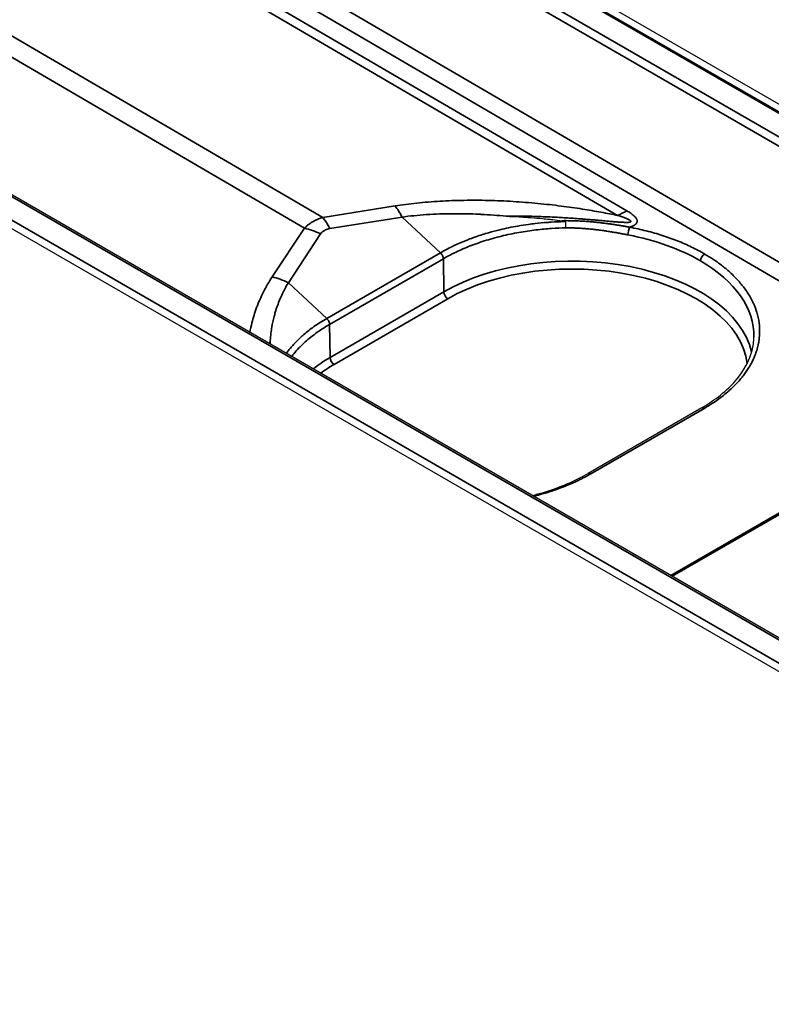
# Model space of a CAD drawing. Header units: millimetres. Extents: x -11430 to 11430, y -488 to 4365.
# Tile 12 of 95: x 2116 to 2149, y 1171 to 1214. Entities that reach past the tile are written whole.
import ezdxf

# ---------------------------------------------------------------- set-up
doc = ezdxf.new("R2010")
doc.units = ezdxf.units.MM
doc.header["$LTSCALE"] = 15
doc.layers.add('_Sichtbarkanten', color=7, linetype='Continuous', lineweight=25)
doc.layers.add('Sichtbar schmal (ISO)', color=7, linetype='Continuous', lineweight=35)

msp = doc.modelspace()

# ---------------------------------------------------------------- linework, layer by layer
at = {"layer": '_Sichtbarkanten'}
for p, q in [((2068.204, 1257.299), (2313.57, 1115.637)), ((2067.855, 1257.172), (2313.468, 1115.367)), ((2293.486, 1103.838), (2047.886, 1245.636)), ((2292.004, 1103.209), (2046.638, 1244.871)), ((2145.949, 1197.152), (2140.961, 1194.272))]:
    msp.add_line(p, q, dxfattribs=at)
msp.add_ellipse((2140.26, 1200.331), major_axis=(-7.973, 0.037), ratio=0.58046, start_param=3.131907, end_param=3.131913, dxfattribs=at)
for points, knots in [([(2137.374, 1205.546), (2137.572, 1205.538), (2137.763, 1205.529), (2137.947, 1205.518), (2138.074, 1205.511), (2138.197, 1205.503), (2138.317, 1205.494), (2138.371, 1205.49), (2138.424, 1205.487), (2138.476, 1205.483), (2138.645, 1205.47), (2138.807, 1205.456), (2138.963, 1205.442), (2139.063, 1205.432), (2139.16, 1205.423), (2139.255, 1205.414), (2139.308, 1205.408), (2139.362, 1205.403), (2139.414, 1205.397), (2139.558, 1205.382), (2139.697, 1205.366), (2139.83, 1205.35)], [0, 0, 0, 0, 0.2, 0.2, 0.2, 0.3384195, 0.3384195, 0.3384195, 0.4, 0.4, 0.4, 0.6, 0.6, 0.6, 0.7274918, 0.7274918, 0.7274918, 0.8, 0.8, 0.8, 0.9999999, 0.9999999, 0.9999999, 0.9999999]), ([(2139.83, 1205.35), (2139.836, 1205.349), (2139.842, 1205.349), (2139.848, 1205.348), (2139.853, 1205.347), (2139.858, 1205.346), (2139.863, 1205.346), (2139.868, 1205.345), (2139.873, 1205.344), (2139.878, 1205.344), (2139.882, 1205.343), (2139.887, 1205.342), (2139.891, 1205.341), (2139.895, 1205.341), (2139.899, 1205.34), (2139.903, 1205.339), (2139.907, 1205.338), (2139.911, 1205.338), (2139.914, 1205.337), (2139.918, 1205.336), (2139.921, 1205.336), (2139.925, 1205.335), (2139.928, 1205.334), (2139.931, 1205.333), (2139.934, 1205.332), (2139.937, 1205.332), (2139.94, 1205.331), (2139.943, 1205.33), (2139.946, 1205.329), (2139.948, 1205.328), (2139.951, 1205.328), (2139.954, 1205.327), (2139.956, 1205.326), (2139.958, 1205.325), (2139.961, 1205.324), (2139.963, 1205.323), (2139.965, 1205.322), (2139.967, 1205.321), (2139.969, 1205.32), (2139.971, 1205.318), (2139.973, 1205.317), (2139.974, 1205.316), (2139.975, 1205.315), (2139.976, 1205.313), (2139.977, 1205.312), (2139.977, 1205.31)], [0.0000002, 0.0000002, 0.0000002, 0.0000002, 0.0666667, 0.0666667, 0.0666667, 0.1333333, 0.1333333, 0.1333333, 0.2, 0.2, 0.2, 0.2666667, 0.2666667, 0.2666667, 0.3333333, 0.3333333, 0.3333333, 0.4, 0.4, 0.4, 0.4666667, 0.4666667, 0.4666667, 0.5333333, 0.5333333, 0.5333333, 0.6, 0.6, 0.6, 0.6666667, 0.6666667, 0.6666667, 0.7333333, 0.7333333, 0.7333333, 0.8, 0.8, 0.8, 0.8666667, 0.8666667, 0.8666667, 0.9333333, 0.9333333, 0.9333333, 1, 1, 1, 1]), ([(2139.977, 1205.31), (2139.978, 1205.294), (2139.978, 1205.276), (2139.979, 1205.258), (2139.979, 1205.24), (2139.979, 1205.221), (2139.98, 1205.202), (2139.98, 1205.183), (2139.98, 1205.163), (2139.98, 1205.144), (2139.98, 1205.125), (2139.98, 1205.106), (2139.98, 1205.088), (2139.98, 1205.071), (2139.98, 1205.053), (2139.98, 1205.038)], [0, 0, 0, 0, 0.2, 0.2, 0.2, 0.4, 0.4, 0.4, 0.6, 0.6, 0.6, 0.8, 0.8, 0.8, 0.9999999, 0.9999999, 0.9999999, 0.9999999]), ([(2145.949, 1197.152), (2146.547, 1197.498), (2147.051, 1197.902), (2147.788, 1198.754), (2148.034, 1199.209), (2148.201, 1199.858), (2148.228, 1200.053), (2148.232, 1200.249)], [0, 0, 0, 0, 0.513273, 0.513273, 1.017891, 1.017891, 1.233706, 1.233706, 1.233706, 1.233706]), ([(2138.516, 1193.31), (2138.682, 1193.352), (2138.845, 1193.397), (2139.724, 1193.661), (2140.391, 1193.943), (2140.961, 1194.272)], [1.9269476, 1.9269476, 1.9269476, 1.9269476, 2.0353647, 2.0353647, 2.5238577, 2.5238577, 2.5238577, 2.5238577])]:
    msp.add_open_spline(points, degree=3, knots=knots, dxfattribs=at)
at = {"layer": 'Sichtbar schmal (ISO)'}
for p, q in [((2313.343, 1115.355), (2067.73, 1257.16)), ((2312.27, 1114.542), (2066.67, 1256.34)), ((2066.847, 1256.642), (2312.447, 1114.845)), ((2066.67, 1251.763), (2158.458, 1198.204)), ((2158.104, 1197.599), (2066.315, 1251.159)), ((2293.361, 1103.826), (2047.761, 1245.623)), ((2046.865, 1245.113), (2292.478, 1103.308)), ((2142.663, 1205.785), (2084.093, 1239.955)), ((2142.26, 1205.579), (2083.69, 1239.749)), ((2129.34, 1205.487), (2081.771, 1233.238)), ((2128.533, 1205.021), (2080.964, 1232.772)), ((2132.504, 1205.994), (2129.34, 1205.487)), ((2132.81, 1205.509), (2129.646, 1205.001)), ((2132.81, 1205.509), (2134.493, 1203.943)), ((2128.533, 1205.021), (2127.119, 1202.885)), ((2129.242, 1204.768), (2127.828, 1202.633)), ((2134.493, 1203.943), (2129.511, 1201.067)), ((2134.621, 1203.681), (2129.633, 1200.801)), ((2134.621, 1203.681), (2134.643, 1202.234)), ((2127.828, 1202.633), (2129.511, 1201.067)), ((2134.643, 1202.234), (2129.654, 1199.353)), ((2134.82, 1201.931), (2129.831, 1199.051)), ((2129.633, 1200.801), (2129.654, 1199.353)), ((2158.104, 1197.599), (2144.595, 1189.8)), ((2158.155, 1197.568), (2144.648, 1189.77)), ((2141.087, 1194.259), (2146.075, 1197.139))]:
    msp.add_line(p, q, dxfattribs=at)
for centre, major_axis, ratio, start_param, end_param in [((2132.293, 1203.855), (0.396, -2.468), 0.393811, 2.240031, 2.552528), ((2129.129, 1203.348), (0.396, -2.468), 0.393812, 2.240031, 2.552527), ((2142.682, 1209.857), (2.52, 4.319), 0.574319, 3.815229, 3.929596), ((2128.725, 1203.115), (2.085, -1.38), 0.678392, 1.764791, 2.077288), ((2142.788, 1204.861), (-0.047, -0.246), 0.248341, 3.784015, 5.334969), ((2140.26, 1200.331), (-7.973, 0.037), 0.58046, 3.929613, 4.40258), ((2140.26, 1198.99), (7.944, 0), 0.57735, 0.133349, 2.356194), ((2146.075, 1203.685), (-0.125, -0.217), 0.57735, 3.927006, 5.480341), ((2140.26, 1198.79), (7.694, 0), 0.57735, 0.068217, 2.356194), ((2140.26, 1200.331), (-7.973, 0.037), 0.58046, 3.131913, 3.929626), ((2127.311, 1200.979), (2.085, -1.38), 0.678392, 1.764791, 2.077288), ((2134.82, 1202.135), (-0.125, 0.217), 0.57735, 0.802851, 2.356194), ((2135.272, 1196.11), (7.944, 0), 0.57735, 2.356194, 2.499588), ((2135.272, 1195.91), (-7.694, 0), 0.57735, 5.497787, 5.613667), ((2129.831, 1199.255), (-0.125, 0.217), 0.57735, 0.802851, 2.356194), ((2146.074, 1196.936), (-0.125, 0.217), 0.57735, 5.492551, 6.283185), ((2141.086, 1194.056), (-0.125, 0.217), 0.57735, 5.492551, 6.283185)]:
    msp.add_ellipse(centre, major_axis=major_axis, ratio=ratio, start_param=start_param, end_param=end_param, dxfattribs=at)
for points, knots in [([(2142.26, 1205.579), (2142.032, 1205.626), (2141.545, 1205.721), (2140.727, 1205.861), (2139.801, 1205.994), (2138.769, 1206.111), (2137.678, 1206.197), (2136.59, 1206.243), (2135.528, 1206.248), (2134.469, 1206.211), (2133.441, 1206.127), (2132.81, 1206.043), (2132.504, 1205.994)], [0.0000004, 0.0000004, 0.0000004, 0.0000004, 0.1, 0.2, 0.3, 0.4, 0.5, 0.6, 0.7, 0.8, 0.9, 1, 1, 1, 1]), ([(2129.34, 1205.487), (2129.274, 1205.468), (2129.211, 1205.447), (2129.151, 1205.424), (2129.091, 1205.401), (2129.034, 1205.375), (2128.979, 1205.347), (2128.924, 1205.319), (2128.871, 1205.288), (2128.82, 1205.255), (2128.769, 1205.222), (2128.72, 1205.186), (2128.672, 1205.147), (2128.624, 1205.108), (2128.578, 1205.066), (2128.533, 1205.021)], [0.000001, 0.000001, 0.000001, 0.000001, 0.2, 0.2, 0.2, 0.4, 0.4, 0.4, 0.6, 0.6, 0.6, 0.8, 0.8, 0.8, 1, 1, 1, 1]), ([(2137.374, 1205.546), (2137.01, 1205.581), (2136.644, 1205.609), (2136.279, 1205.627), (2136.249, 1205.629), (2136.22, 1205.63), (2136.191, 1205.632), (2135.816, 1205.649), (2135.442, 1205.657), (2135.071, 1205.656), (2135.052, 1205.656), (2135.032, 1205.655), (2135.013, 1205.655), (2134.633, 1205.652), (2134.257, 1205.639), (2133.896, 1205.616), (2133.887, 1205.615), (2133.877, 1205.614), (2133.868, 1205.614), (2133.499, 1205.589), (2133.147, 1205.554), (2132.81, 1205.509)], [0, 0, 0, 0, 0.2313958, 0.2313958, 0.2313958, 0.25, 0.25, 0.25, 0.4876456, 0.4876456, 0.4876456, 0.5, 0.5, 0.5, 0.7438256, 0.7438256, 0.7438256, 0.75, 0.75, 0.75, 1, 1, 1, 1]), ([(2137.374, 1205.546), (2137.505, 1205.547), (2137.634, 1205.548), (2137.76, 1205.548), (2137.779, 1205.548), (2137.797, 1205.548), (2137.816, 1205.548), (2137.941, 1205.548), (2138.064, 1205.547), (2138.185, 1205.546), (2138.202, 1205.545), (2138.22, 1205.545), (2138.237, 1205.545), (2138.358, 1205.543), (2138.476, 1205.541), (2138.594, 1205.538), (2138.611, 1205.537), (2138.627, 1205.537), (2138.644, 1205.537), (2138.761, 1205.533), (2138.878, 1205.53), (2138.995, 1205.525), (2139.011, 1205.525), (2139.027, 1205.524), (2139.042, 1205.524), (2139.16, 1205.519), (2139.277, 1205.514), (2139.393, 1205.509), (2139.408, 1205.508), (2139.423, 1205.507), (2139.438, 1205.506), (2139.555, 1205.501), (2139.67, 1205.495), (2139.781, 1205.488), (2139.795, 1205.487), (2139.809, 1205.487), (2139.823, 1205.486), (2139.933, 1205.479), (2140.038, 1205.473), (2140.137, 1205.466), (2140.149, 1205.465), (2140.161, 1205.464), (2140.173, 1205.464), (2140.271, 1205.457), (2140.362, 1205.451), (2140.448, 1205.444), (2140.458, 1205.443), (2140.468, 1205.443), (2140.479, 1205.442), (2140.564, 1205.436), (2140.644, 1205.43), (2140.72, 1205.424), (2140.729, 1205.423), (2140.738, 1205.422), (2140.746, 1205.421), (2140.822, 1205.415), (2140.894, 1205.41), (2140.962, 1205.404), (2140.97, 1205.403), (2140.977, 1205.403), (2140.985, 1205.402), (2141.053, 1205.396), (2141.117, 1205.391), (2141.179, 1205.386), (2141.185, 1205.385), (2141.192, 1205.384), (2141.198, 1205.384), (2141.26, 1205.379), (2141.318, 1205.374), (2141.373, 1205.369), (2141.379, 1205.368), (2141.385, 1205.368), (2141.39, 1205.367), (2141.446, 1205.362), (2141.498, 1205.358), (2141.549, 1205.353), (2141.554, 1205.353), (2141.559, 1205.352), (2141.564, 1205.352), (2141.614, 1205.347), (2141.661, 1205.343), (2141.707, 1205.339), (2141.712, 1205.339), (2141.716, 1205.338), (2141.72, 1205.338), (2141.766, 1205.334), (2141.809, 1205.33), (2141.851, 1205.326), (2141.855, 1205.326), (2141.858, 1205.326), (2141.862, 1205.325), (2141.904, 1205.322), (2141.943, 1205.318), (2141.981, 1205.315), (2141.984, 1205.315), (2141.988, 1205.315), (2141.991, 1205.314), (2142.029, 1205.311), (2142.065, 1205.308), (2142.099, 1205.305), (2142.102, 1205.305), (2142.105, 1205.305), (2142.108, 1205.305), (2142.142, 1205.302), (2142.175, 1205.299), (2142.206, 1205.297), (2142.209, 1205.297), (2142.211, 1205.297), (2142.214, 1205.296), (2142.245, 1205.294), (2142.275, 1205.292), (2142.304, 1205.29), (2142.307, 1205.29), (2142.309, 1205.29), (2142.311, 1205.289), (2142.34, 1205.287), (2142.367, 1205.286), (2142.394, 1205.284), (2142.396, 1205.284), (2142.398, 1205.284), (2142.4, 1205.284), (2142.426, 1205.282), (2142.452, 1205.281), (2142.476, 1205.28), (2142.478, 1205.279), (2142.48, 1205.279), (2142.481, 1205.279), (2142.507, 1205.278), (2142.532, 1205.277), (2142.555, 1205.276), (2142.579, 1205.276), (2142.601, 1205.275), (2142.622, 1205.275), (2142.642, 1205.275), (2142.662, 1205.275), (2142.68, 1205.275), (2142.698, 1205.276), (2142.715, 1205.276), (2142.73, 1205.277), (2142.745, 1205.278), (2142.759, 1205.28), (2142.771, 1205.281), (2142.783, 1205.283), (2142.794, 1205.285), (2142.803, 1205.287), (2142.812, 1205.289), (2142.82, 1205.292), (2142.825, 1205.294), (2142.831, 1205.297), (2142.836, 1205.3), (2142.839, 1205.303), (2142.842, 1205.307), (2142.844, 1205.31), (2142.845, 1205.314), (2142.845, 1205.318), (2142.844, 1205.322), (2142.842, 1205.327), (2142.839, 1205.332), (2142.835, 1205.337), (2142.829, 1205.343), (2142.823, 1205.348), (2142.815, 1205.355), (2142.806, 1205.361), (2142.797, 1205.368), (2142.785, 1205.374), (2142.773, 1205.382), (2142.76, 1205.389), (2142.746, 1205.396), (2142.73, 1205.404), (2142.714, 1205.412), (2142.697, 1205.42), (2142.677, 1205.428), (2142.658, 1205.436), (2142.637, 1205.445), (2142.615, 1205.454), (2142.592, 1205.463), (2142.568, 1205.473), (2142.542, 1205.482), (2142.516, 1205.492), (2142.488, 1205.502), (2142.459, 1205.513), (2142.43, 1205.523), (2142.398, 1205.534), (2142.365, 1205.545), (2142.332, 1205.556), (2142.297, 1205.567), (2142.26, 1205.579)], [0, 0, 0, 0, 0.021248, 0.021248, 0.021248, 0.02439, 0.02439, 0.02439, 0.04571, 0.04571, 0.04571, 0.04878, 0.04878, 0.04878, 0.07018, 0.07018, 0.07018, 0.073171, 0.073171, 0.073171, 0.094649, 0.094649, 0.094649, 0.097561, 0.097561, 0.097561, 0.119132, 0.119132, 0.119132, 0.121951, 0.121951, 0.121951, 0.143615, 0.143615, 0.143615, 0.146341, 0.146341, 0.146341, 0.168069, 0.168069, 0.168069, 0.170732, 0.170732, 0.170732, 0.192521, 0.192521, 0.192521, 0.195122, 0.195122, 0.195122, 0.216989, 0.216989, 0.216989, 0.219512, 0.219512, 0.219512, 0.241463, 0.241463, 0.241463, 0.243902, 0.243902, 0.243902, 0.265933, 0.265933, 0.265933, 0.268293, 0.268293, 0.268293, 0.290401, 0.290401, 0.290401, 0.292683, 0.292683, 0.292683, 0.31487, 0.31487, 0.31487, 0.317073, 0.317073, 0.317073, 0.33934, 0.33934, 0.33934, 0.341463, 0.341463, 0.341463, 0.363809, 0.363809, 0.363809, 0.365854, 0.365854, 0.365854, 0.388278, 0.388278, 0.388278, 0.390244, 0.390244, 0.390244, 0.412746, 0.412746, 0.412746, 0.414634, 0.414634, 0.414634, 0.437215, 0.437215, 0.437215, 0.439024, 0.439024, 0.439024, 0.461684, 0.461684, 0.461684, 0.463415, 0.463415, 0.463415, 0.486154, 0.486154, 0.486154, 0.487805, 0.487805, 0.487805, 0.510624, 0.510624, 0.510624, 0.512195, 0.512195, 0.512195, 0.536585, 0.536585, 0.536585, 0.560976, 0.560976, 0.560976, 0.585366, 0.585366, 0.585366, 0.609756, 0.609756, 0.609756, 0.634146, 0.634146, 0.634146, 0.658537, 0.658537, 0.658537, 0.682927, 0.682927, 0.682927, 0.707317, 0.707317, 0.707317, 0.731707, 0.731707, 0.731707, 0.756098, 0.756098, 0.756098, 0.780488, 0.780488, 0.780488, 0.804878, 0.804878, 0.804878, 0.829268, 0.829268, 0.829268, 0.853659, 0.853659, 0.853659, 0.878049, 0.878049, 0.878049, 0.902439, 0.902439, 0.902439, 0.926829, 0.926829, 0.926829, 0.95122, 0.95122, 0.95122, 0.97561, 0.97561, 0.97561, 1, 1, 1, 1]), ([(2142.789, 1205.065), (2142.813, 1205.073), (2142.857, 1205.088), (2142.918, 1205.113), (2142.971, 1205.139), (2143.017, 1205.166), (2143.053, 1205.195), (2143.081, 1205.224), (2143.101, 1205.254), (2143.114, 1205.286), (2143.12, 1205.32), (2143.117, 1205.359), (2143.104, 1205.4), (2143.083, 1205.443), (2143.052, 1205.486), (2143.012, 1205.531), (2142.962, 1205.578), (2142.903, 1205.627), (2142.834, 1205.678), (2142.755, 1205.73), (2142.695, 1205.767), (2142.663, 1205.785)], [0, 0, 0, 0, 0.0526316, 0.1052632, 0.1578947, 0.2105263, 0.2631579, 0.3157895, 0.3684211, 0.4210526, 0.4736842, 0.5263158, 0.5789474, 0.6315789, 0.6842105, 0.7368421, 0.7894737, 0.8421053, 0.8947368, 0.9473684, 0.9999991, 0.9999991, 0.9999991, 0.9999991]), ([(2129.646, 1205.001), (2129.61, 1204.996), (2129.577, 1204.988), (2129.546, 1204.979), (2129.544, 1204.979), (2129.541, 1204.978), (2129.539, 1204.977), (2129.511, 1204.969), (2129.484, 1204.959), (2129.46, 1204.948), (2129.455, 1204.946), (2129.451, 1204.944), (2129.447, 1204.942), (2129.423, 1204.931), (2129.401, 1204.918), (2129.38, 1204.905), (2129.376, 1204.902), (2129.371, 1204.899), (2129.367, 1204.896), (2129.346, 1204.881), (2129.325, 1204.864), (2129.306, 1204.846), (2129.304, 1204.844), (2129.302, 1204.841), (2129.299, 1204.839), (2129.278, 1204.818), (2129.259, 1204.794), (2129.242, 1204.768)], [0.0000019, 0.0000019, 0.0000019, 0.0000019, 0.1857224, 0.1857224, 0.1857224, 0.2, 0.2, 0.2, 0.3703593, 0.3703593, 0.3703593, 0.4, 0.4, 0.4, 0.5667831, 0.5667831, 0.5667831, 0.6, 0.6, 0.6, 0.7776074, 0.7776074, 0.7776074, 0.8, 0.8, 0.8, 1, 1, 1, 1]), ([(2139.977, 1205.31), (2139.946, 1205.31), (2139.915, 1205.309), (2139.884, 1205.308), (2139.716, 1205.304), (2139.538, 1205.297), (2139.352, 1205.286), (2139.291, 1205.282), (2139.229, 1205.278), (2139.166, 1205.273), (2139, 1205.261), (2138.828, 1205.245), (2138.65, 1205.225), (2138.552, 1205.214), (2138.453, 1205.201), (2138.353, 1205.188), (2138.199, 1205.167), (2138.043, 1205.143), (2137.885, 1205.115), (2137.75, 1205.092), (2137.613, 1205.066), (2137.477, 1205.038), (2137.35, 1205.011), (2137.224, 1204.983), (2137.098, 1204.953), (2136.932, 1204.913), (2136.767, 1204.869), (2136.605, 1204.822), (2136.513, 1204.796), (2136.421, 1204.768), (2136.331, 1204.74), (2136.142, 1204.68), (2135.958, 1204.616), (2135.782, 1204.549), (2135.726, 1204.528), (2135.671, 1204.507), (2135.617, 1204.485), (2135.419, 1204.406), (2135.234, 1204.324), (2135.065, 1204.244), (2135.041, 1204.233), (2135.018, 1204.221), (2134.995, 1204.21), (2134.807, 1204.119), (2134.641, 1204.029), (2134.493, 1203.943)], [0, 0, 0, 0, 0.019765, 0.019765, 0.019765, 0.125, 0.125, 0.125, 0.159429, 0.159429, 0.159429, 0.25, 0.25, 0.25, 0.299466, 0.299466, 0.299466, 0.375, 0.375, 0.375, 0.43978, 0.43978, 0.43978, 0.5, 0.5, 0.5, 0.579557, 0.579557, 0.579557, 0.625, 0.625, 0.625, 0.719772, 0.719772, 0.719772, 0.75, 0.75, 0.75, 0.859675, 0.859675, 0.859675, 0.875, 0.875, 0.875, 1, 1, 1, 1]), ([(2139.98, 1205.038), (2139.789, 1205.033), (2139.584, 1205.024), (2139.367, 1205.009), (2139.15, 1204.994), (2138.921, 1204.973), (2138.68, 1204.944), (2138.439, 1204.915), (2138.187, 1204.879), (2137.932, 1204.833), (2137.677, 1204.788), (2137.419, 1204.733), (2137.165, 1204.671), (2136.91, 1204.609), (2136.659, 1204.538), (2136.416, 1204.461), (2136.173, 1204.384), (2135.939, 1204.299), (2135.719, 1204.211), (2135.5, 1204.123), (2135.295, 1204.032), (2135.112, 1203.942), (2134.929, 1203.853), (2134.767, 1203.766), (2134.621, 1203.681)], [0, 0, 0, 0, 0.125, 0.125, 0.125, 0.25, 0.25, 0.25, 0.375, 0.375, 0.375, 0.5, 0.5, 0.5, 0.625, 0.625, 0.625, 0.75, 0.75, 0.75, 0.875, 0.875, 0.875, 1, 1, 1, 1]), ([(2142.789, 1205.065), (2142.766, 1205.069), (2142.742, 1205.073), (2142.717, 1205.078), (2142.713, 1205.078), (2142.709, 1205.079), (2142.706, 1205.08), (2142.684, 1205.083), (2142.663, 1205.087), (2142.64, 1205.091), (2142.626, 1205.093), (2142.612, 1205.096), (2142.598, 1205.098), (2142.584, 1205.101), (2142.569, 1205.103), (2142.553, 1205.106), (2142.533, 1205.109), (2142.513, 1205.113), (2142.491, 1205.117), (2142.48, 1205.118), (2142.469, 1205.12), (2142.458, 1205.122), (2142.434, 1205.126), (2142.409, 1205.13), (2142.383, 1205.135), (2142.373, 1205.136), (2142.363, 1205.138), (2142.352, 1205.14), (2142.326, 1205.144), (2142.299, 1205.149), (2142.271, 1205.153), (2142.26, 1205.155), (2142.248, 1205.157), (2142.236, 1205.159), (2142.209, 1205.163), (2142.181, 1205.167), (2142.153, 1205.172), (2142.138, 1205.174), (2142.123, 1205.176), (2142.108, 1205.179), (2142.081, 1205.183), (2142.054, 1205.187), (2142.026, 1205.191), (2142.006, 1205.194), (2141.987, 1205.197), (2141.966, 1205.2), (2141.941, 1205.203), (2141.915, 1205.207), (2141.889, 1205.211), (2141.863, 1205.214), (2141.838, 1205.218), (2141.811, 1205.222), (2141.788, 1205.225), (2141.764, 1205.228), (2141.739, 1205.231), (2141.707, 1205.235), (2141.674, 1205.24), (2141.641, 1205.244), (2141.62, 1205.246), (2141.598, 1205.249), (2141.577, 1205.252), (2141.537, 1205.256), (2141.495, 1205.261), (2141.453, 1205.266), (2141.435, 1205.268), (2141.417, 1205.27), (2141.398, 1205.272), (2141.349, 1205.277), (2141.298, 1205.283), (2141.246, 1205.288), (2141.231, 1205.289), (2141.216, 1205.29), (2141.202, 1205.292), (2141.143, 1205.297), (2141.081, 1205.303), (2141.017, 1205.308), (2141.006, 1205.309), (2140.995, 1205.31), (2140.984, 1205.311), (2140.914, 1205.316), (2140.841, 1205.321), (2140.765, 1205.326), (2140.757, 1205.326), (2140.75, 1205.327), (2140.742, 1205.327), (2140.66, 1205.332), (2140.575, 1205.337), (2140.485, 1205.34), (2140.481, 1205.34), (2140.476, 1205.341), (2140.472, 1205.341), (2140.378, 1205.345), (2140.279, 1205.347), (2140.175, 1205.349), (2140.171, 1205.349), (2140.168, 1205.349), (2140.164, 1205.349), (2140.058, 1205.351), (2139.947, 1205.351), (2139.83, 1205.35)], [0, 0, 0, 0, 0.058824, 0.058824, 0.058824, 0.067689, 0.067689, 0.067689, 0.117647, 0.117647, 0.117647, 0.146908, 0.146908, 0.146908, 0.176471, 0.176471, 0.176471, 0.215344, 0.215344, 0.215344, 0.235294, 0.235294, 0.235294, 0.277441, 0.277441, 0.277441, 0.294118, 0.294118, 0.294118, 0.335687, 0.335687, 0.335687, 0.352941, 0.352941, 0.352941, 0.391728, 0.391728, 0.391728, 0.411765, 0.411765, 0.411765, 0.44656, 0.44656, 0.44656, 0.470588, 0.470588, 0.470588, 0.500811, 0.500811, 0.500811, 0.529412, 0.529412, 0.529412, 0.554852, 0.554852, 0.554852, 0.588235, 0.588235, 0.588235, 0.608882, 0.608882, 0.608882, 0.647059, 0.647059, 0.647059, 0.663077, 0.663077, 0.663077, 0.705882, 0.705882, 0.705882, 0.717659, 0.717659, 0.717659, 0.764706, 0.764706, 0.764706, 0.772772, 0.772772, 0.772772, 0.823529, 0.823529, 0.823529, 0.828452, 0.828452, 0.828452, 0.882353, 0.882353, 0.882353, 0.885004, 0.885004, 0.885004, 0.941176, 0.941176, 0.941176, 0.94315, 0.94315, 0.94315, 1, 1, 1, 1]), ([(2142.711, 1204.728), (2142.689, 1204.732), (2142.666, 1204.736), (2142.642, 1204.741), (2142.618, 1204.745), (2142.594, 1204.75), (2142.568, 1204.755), (2142.566, 1204.755), (2142.564, 1204.756), (2142.562, 1204.756), (2142.538, 1204.761), (2142.513, 1204.766), (2142.487, 1204.77), (2142.483, 1204.771), (2142.479, 1204.772), (2142.476, 1204.773), (2142.45, 1204.777), (2142.424, 1204.782), (2142.396, 1204.787), (2142.391, 1204.788), (2142.386, 1204.789), (2142.381, 1204.79), (2142.354, 1204.795), (2142.326, 1204.8), (2142.297, 1204.806), (2142.29, 1204.807), (2142.283, 1204.808), (2142.275, 1204.81), (2142.247, 1204.815), (2142.218, 1204.82), (2142.188, 1204.825), (2142.179, 1204.827), (2142.169, 1204.829), (2142.159, 1204.83), (2142.13, 1204.835), (2142.1, 1204.841), (2142.068, 1204.846), (2142.056, 1204.848), (2142.044, 1204.85), (2142.031, 1204.852), (2142.001, 1204.857), (2141.97, 1204.863), (2141.937, 1204.868), (2141.922, 1204.87), (2141.906, 1204.873), (2141.891, 1204.875), (2141.859, 1204.88), (2141.826, 1204.885), (2141.793, 1204.89), (2141.774, 1204.893), (2141.755, 1204.896), (2141.736, 1204.899), (2141.703, 1204.904), (2141.669, 1204.909), (2141.635, 1204.913), (2141.612, 1204.917), (2141.589, 1204.92), (2141.565, 1204.923), (2141.531, 1204.928), (2141.497, 1204.932), (2141.461, 1204.937), (2141.434, 1204.94), (2141.405, 1204.944), (2141.377, 1204.947), (2141.342, 1204.951), (2141.307, 1204.955), (2141.271, 1204.96), (2141.238, 1204.963), (2141.204, 1204.967), (2141.169, 1204.971), (2141.134, 1204.974), (2141.098, 1204.978), (2141.061, 1204.981), (2141.021, 1204.985), (2140.981, 1204.989), (2140.939, 1204.993), (2140.903, 1204.996), (2140.867, 1204.999), (2140.83, 1205.002), (2140.783, 1205.005), (2140.734, 1205.009), (2140.684, 1205.012), (2140.649, 1205.014), (2140.612, 1205.017), (2140.575, 1205.019), (2140.519, 1205.022), (2140.461, 1205.025), (2140.402, 1205.027), (2140.366, 1205.029), (2140.33, 1205.03), (2140.292, 1205.031), (2140.226, 1205.034), (2140.158, 1205.035), (2140.088, 1205.036), (2140.052, 1205.037), (2140.016, 1205.037), (2139.98, 1205.038)], [0.0000001, 0.0000001, 0.0000001, 0.0000001, 0.0588235, 0.0588235, 0.0588235, 0.1176471, 0.1176471, 0.1176471, 0.1225488, 0.1225488, 0.1225488, 0.1764706, 0.1764706, 0.1764706, 0.1838063, 0.1838063, 0.1838063, 0.2352941, 0.2352941, 0.2352941, 0.2450818, 0.2450818, 0.2450818, 0.2941176, 0.2941176, 0.2941176, 0.3063505, 0.3063505, 0.3063505, 0.3529412, 0.3529412, 0.3529412, 0.3676191, 0.3676191, 0.3676191, 0.4117647, 0.4117647, 0.4117647, 0.4288871, 0.4288871, 0.4288871, 0.4705882, 0.4705882, 0.4705882, 0.4901552, 0.4901552, 0.4901552, 0.5294118, 0.5294118, 0.5294118, 0.5514243, 0.5514243, 0.5514243, 0.5882353, 0.5882353, 0.5882353, 0.6126914, 0.6126914, 0.6126914, 0.6470588, 0.6470588, 0.6470588, 0.6739576, 0.6739576, 0.6739576, 0.7058824, 0.7058824, 0.7058824, 0.7352237, 0.7352237, 0.7352237, 0.7647059, 0.7647059, 0.7647059, 0.7964913, 0.7964913, 0.7964913, 0.8235294, 0.8235294, 0.8235294, 0.8577523, 0.8577523, 0.8577523, 0.8823529, 0.8823529, 0.8823529, 0.9190346, 0.9190346, 0.9190346, 0.9411765, 0.9411765, 0.9411765, 0.9802441, 0.9802441, 0.9802441, 1, 1, 1, 1]), ([(2134.493, 1203.943), (2134.511, 1203.927), (2134.528, 1203.908), (2134.543, 1203.887), (2134.559, 1203.866), (2134.573, 1203.844), (2134.584, 1203.82), (2134.595, 1203.797), (2134.604, 1203.773), (2134.611, 1203.749), (2134.617, 1203.726), (2134.621, 1203.703), (2134.621, 1203.681)], [0, 0, 0, 0, 0.25, 0.25, 0.25, 0.5, 0.5, 0.5, 0.75, 0.75, 0.75, 1, 1, 1, 1]), ([(2146.075, 1197.139), (2146.19, 1197.206), (2146.304, 1197.276), (2146.418, 1197.35), (2146.436, 1197.361), (2146.454, 1197.373), (2146.471, 1197.385), (2146.568, 1197.449), (2146.663, 1197.516), (2146.757, 1197.586), (2146.784, 1197.606), (2146.81, 1197.626), (2146.836, 1197.646), (2146.92, 1197.71), (2147.003, 1197.777), (2147.083, 1197.846), (2147.116, 1197.875), (2147.15, 1197.904), (2147.182, 1197.934), (2147.252, 1197.997), (2147.32, 1198.062), (2147.386, 1198.128), (2147.424, 1198.166), (2147.461, 1198.205), (2147.498, 1198.244), (2147.554, 1198.304), (2147.608, 1198.365), (2147.66, 1198.428), (2147.7, 1198.475), (2147.738, 1198.523), (2147.775, 1198.571), (2147.818, 1198.627), (2147.86, 1198.684), (2147.899, 1198.741), (2147.938, 1198.797), (2147.974, 1198.853), (2148.009, 1198.91), (2148.04, 1198.961), (2148.071, 1199.013), (2148.099, 1199.065), (2148.134, 1199.128), (2148.166, 1199.192), (2148.196, 1199.256), (2148.217, 1199.301), (2148.237, 1199.347), (2148.257, 1199.393), (2148.286, 1199.465), (2148.313, 1199.536), (2148.336, 1199.608), (2148.349, 1199.646), (2148.361, 1199.685), (2148.372, 1199.724), (2148.396, 1199.808), (2148.417, 1199.893), (2148.434, 1199.981), (2148.439, 1200.009), (2148.444, 1200.038), (2148.449, 1200.068), (2148.465, 1200.172), (2148.477, 1200.28), (2148.481, 1200.395), (2148.482, 1200.411), (2148.483, 1200.426), (2148.483, 1200.442), (2148.486, 1200.574), (2148.48, 1200.715), (2148.46, 1200.865), (2148.46, 1200.867), (2148.46, 1200.868), (2148.46, 1200.87), (2148.44, 1201.019), (2148.407, 1201.177), (2148.357, 1201.342), (2148.35, 1201.364), (2148.343, 1201.385), (2148.336, 1201.407), (2148.288, 1201.554), (2148.225, 1201.706), (2148.146, 1201.861), (2148.125, 1201.903), (2148.103, 1201.944), (2148.079, 1201.986), (2148.002, 1202.123), (2147.912, 1202.263), (2147.809, 1202.402), (2147.767, 1202.459), (2147.722, 1202.516), (2147.675, 1202.572), (2147.574, 1202.696), (2147.462, 1202.817), (2147.341, 1202.937), (2147.274, 1203.003), (2147.204, 1203.068), (2147.132, 1203.133), (2147.013, 1203.237), (2146.888, 1203.339), (2146.757, 1203.438), (2146.664, 1203.508), (2146.567, 1203.576), (2146.468, 1203.643), (2146.342, 1203.727), (2146.211, 1203.809), (2146.075, 1203.889)], [0, 0, 0, 0, 0.055556, 0.055556, 0.055556, 0.064113, 0.064113, 0.064113, 0.111111, 0.111111, 0.111111, 0.124248, 0.124248, 0.124248, 0.166667, 0.166667, 0.166667, 0.184368, 0.184368, 0.184368, 0.222222, 0.222222, 0.222222, 0.244025, 0.244025, 0.244025, 0.277778, 0.277778, 0.277778, 0.303377, 0.303377, 0.303377, 0.333333, 0.333333, 0.333333, 0.36238, 0.36238, 0.36238, 0.388889, 0.388889, 0.388889, 0.421156, 0.421156, 0.421156, 0.444444, 0.444444, 0.444444, 0.480668, 0.480668, 0.480668, 0.5, 0.5, 0.5, 0.541836, 0.541836, 0.541836, 0.555556, 0.555556, 0.555556, 0.604466, 0.604466, 0.604466, 0.611111, 0.611111, 0.611111, 0.666667, 0.666667, 0.666667, 0.667217, 0.667217, 0.667217, 0.722222, 0.722222, 0.722222, 0.729378, 0.729378, 0.729378, 0.777778, 0.777778, 0.777778, 0.790682, 0.790682, 0.790682, 0.833333, 0.833333, 0.833333, 0.850872, 0.850872, 0.850872, 0.888889, 0.888889, 0.888889, 0.910026, 0.910026, 0.910026, 0.944444, 0.944444, 0.944444, 0.968938, 0.968938, 0.968938, 1, 1, 1, 1]), ([(2127.119, 1202.885), (2126.979, 1202.673), (2126.726, 1202.24), (2126.421, 1201.538), (2126.239, 1200.939), (2126.165, 1200.591), (2126.141, 1200.455)], [0, 0, 0, 0, 0.0769231, 0.1538462, 0.2307692, 0.2833796, 0.2833796, 0.2833796, 0.2833796]), ([(2127.828, 1202.633), (2127.706, 1202.429), (2127.596, 1202.221), (2127.5, 1202.003), (2127.487, 1201.973), (2127.474, 1201.943), (2127.461, 1201.912), (2127.381, 1201.723), (2127.312, 1201.528), (2127.255, 1201.338), (2127.237, 1201.276), (2127.219, 1201.214), (2127.204, 1201.153), (2127.163, 1200.996), (2127.13, 1200.842), (2127.104, 1200.693), (2127.089, 1200.606), (2127.077, 1200.521), (2127.066, 1200.437), (2127.052, 1200.322), (2127.042, 1200.211), (2127.035, 1200.103), (2127.031, 1200.049), (2127.028, 1199.996), (2127.026, 1199.944)], [0, 0, 0, 0, 0.2, 0.2, 0.2, 0.2277031, 0.2277031, 0.2277031, 0.4, 0.4, 0.4, 0.4558505, 0.4558505, 0.4558505, 0.6, 0.6, 0.6, 0.6844664, 0.6844664, 0.6844664, 0.8, 0.8, 0.8, 0.8575585, 0.8575585, 0.8575585, 0.8575585]), ([(2129.511, 1201.067), (2129.313, 1200.953), (2129.126, 1200.833), (2128.951, 1200.709), (2128.928, 1200.693), (2128.905, 1200.676), (2128.882, 1200.659), (2128.733, 1200.551), (2128.594, 1200.439), (2128.464, 1200.324), (2128.424, 1200.29), (2128.385, 1200.255), (2128.348, 1200.219), (2128.242, 1200.121), (2128.144, 1200.021), (2128.054, 1199.921), (2128.005, 1199.867), (2127.959, 1199.814), (2127.916, 1199.76), (2127.852, 1199.683), (2127.794, 1199.607), (2127.741, 1199.531)], [0, 0, 0, 0, 0.1111111, 0.1111111, 0.1111111, 0.1259731, 0.1259731, 0.1259731, 0.2222222, 0.2222222, 0.2222222, 0.251469, 0.251469, 0.251469, 0.3333333, 0.3333333, 0.3333333, 0.3773152, 0.3773152, 0.3773152, 0.4411164, 0.4411164, 0.4411164, 0.4411164]), ([(2129.633, 1200.801), (2129.415, 1200.676), (2129.211, 1200.544), (2129.022, 1200.406), (2128.834, 1200.269), (2128.66, 1200.126), (2128.502, 1199.98), (2128.343, 1199.833), (2128.201, 1199.683), (2128.078, 1199.535), (2128.04, 1199.489), (2128.004, 1199.444), (2127.97, 1199.399)], [0, 0, 0, 0, 0.125, 0.125, 0.125, 0.25, 0.25, 0.25, 0.375, 0.375, 0.375, 0.4135722, 0.4135722, 0.4135722, 0.4135722]), ([(2129.511, 1201.067), (2129.528, 1201.05), (2129.545, 1201.031), (2129.56, 1201.01), (2129.575, 1200.989), (2129.588, 1200.966), (2129.599, 1200.942), (2129.609, 1200.918), (2129.618, 1200.894), (2129.624, 1200.87), (2129.629, 1200.846), (2129.632, 1200.823), (2129.633, 1200.801)], [0, 0, 0, 0, 0.25, 0.25, 0.25, 0.5, 0.5, 0.5, 0.75, 0.75, 0.75, 1, 1, 1, 1]), ([(2138.581, 1193.272), (2138.675, 1193.296), (2138.768, 1193.321), (2138.86, 1193.346), (2138.931, 1193.366), (2139.002, 1193.386), (2139.072, 1193.407), (2139.175, 1193.439), (2139.278, 1193.471), (2139.378, 1193.504), (2139.447, 1193.527), (2139.515, 1193.55), (2139.582, 1193.574), (2139.678, 1193.608), (2139.772, 1193.643), (2139.865, 1193.679), (2139.934, 1193.705), (2140.002, 1193.733), (2140.068, 1193.76), (2140.152, 1193.795), (2140.234, 1193.83), (2140.314, 1193.866), (2140.4, 1193.904), (2140.482, 1193.943), (2140.563, 1193.982), (2140.617, 1194.008), (2140.671, 1194.035), (2140.723, 1194.061), (2140.851, 1194.127), (2140.972, 1194.193), (2141.087, 1194.259)], [0.6934852, 0.6934852, 0.6934852, 0.6934852, 0.7222222, 0.7222222, 0.7222222, 0.744586, 0.744586, 0.744586, 0.7777778, 0.7777778, 0.7777778, 0.8005802, 0.8005802, 0.8005802, 0.8333333, 0.8333333, 0.8333333, 0.8579148, 0.8579148, 0.8579148, 0.8888889, 0.8888889, 0.8888889, 0.9219796, 0.9219796, 0.9219796, 0.9444444, 0.9444444, 0.9444444, 1, 1, 1, 1])]:
    msp.add_open_spline(points, degree=3, knots=knots, dxfattribs=at)
msp.add_open_spline([(2146.075, 1203.889), (2145.891, 1203.996), (2145.508, 1204.199), (2144.885, 1204.472), (2144.221, 1204.71), (2143.521, 1204.91), (2143.036, 1205.018), (2142.789, 1205.065)], degree=3, dxfattribs=at)

doc.saveas('drawing.dxf')
